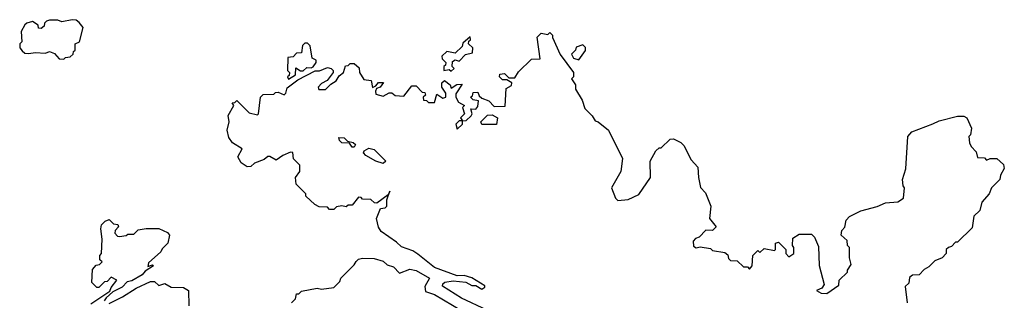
# Model space of a CAD drawing. Extents: x 2323203 to 2567568, y 883585 to 1022917.
# Tile 141 of 256: x 2501190 to 2505972, y 931618 to 932982. Entities that reach past the tile are written whole.
import ezdxf

# ---------------------------------------------------------------- set-up
doc = ezdxf.new("R2010")
doc.units = 0

msp = doc.modelspace()

# ---------------------------------------------------------------- linework, layer by layer
at = {"layer": '0CON10XD'}
for points in [[(2501405, 932790), (2501411.7, 932798.3), (2501435, 932802.5), (2501450, 932815), (2501451.7, 932828.3), (2501460, 932835), (2501460, 932865), (2501480, 932875), (2501497.5, 932945), (2501478.3, 932968.3), (2501465, 932980), (2501445, 932982.5), (2501395, 932972.5), (2501375, 932980), (2501335, 932980), (2501320, 932975), (2501310, 932965), (2501308.3, 932951.7), (2501295, 932940), (2501281.7, 932941.7), (2501280, 932955), (2501253, 932973), (2501225, 932966.2), (2501215, 932957.5), (2501197.5, 932925), (2501200, 932875), (2501190, 932865), (2501190, 932845), (2501201.7, 932831.7), (2501215, 932820), (2501235, 932817.5), (2501265, 932822.5), (2501315, 932820), (2501335, 932827.5), (2501358.3, 932818.3), (2501381.7, 932791.7), (2501405, 932790)], [(2503460.7, 931570.7), (2503335, 931627.5), (2503243.6, 931686.4), (2503245, 931697.5), (2503255, 931706.7), (2503295, 931713.3), (2503356.7, 931706.7), (2503385, 931690), (2503405, 931690), (2503435, 931672.5), (2503448.3, 931681.7), (2503448.3, 931688.3), (2503385, 931727.5), (2503348.3, 931738.3), (2503315, 931736.7), (2503205, 931777.5), (2503123, 931843), (2503098.8, 931858.8), (2503045, 931877.5), (2503020.7, 931900.7), (2502945, 931952.5), (2502933, 931973), (2502923.3, 932015), (2502942.5, 932065), (2502965, 932067.5), (2502972.5, 932075), (2502973.3, 932106.7), (2502988.3, 932148.3), (2502980, 932130), (2502925, 932090), (2502912.5, 932092.5), (2502895, 932107.5), (2502855, 932110), (2502848.3, 932118.3), (2502835, 932120), (2502805, 932080), (2502785, 932080), (2502775, 932072.5), (2502755, 932077.5), (2502728.3, 932071.7), (2502715, 932060), (2502695, 932060), (2502685, 932070), (2502645, 932072.5), (2502623.6, 932083.6), (2502580, 932125), (2502580, 932135), (2502533, 932183), (2502530, 932215), (2502550, 932245), (2502550, 932275), (2502520, 932305), (2502517, 932337), (2502505, 932337.5), (2502468.3, 932321.7), (2502435, 932300), (2502405, 932317.5), (2502395, 932317.5), (2502377, 932303), (2502330, 932285), (2502311.7, 932268.3), (2502295, 932267.5), (2502265, 932286.7), (2502248.8, 932315), (2502270, 932355), (2502223.6, 932383.6), (2502205, 932410), (2502197.5, 932445), (2502207.5, 932485), (2502203, 932517), (2502230, 932565), (2502221.7, 932578.3), (2502235, 932580), (2502245, 932590), (2502305, 932530), (2502345, 932520), (2502350, 932525), (2502360, 932605), (2502371.7, 932618.3), (2502425, 932620), (2502431.7, 932628.3), (2502445, 932630), (2502475, 932617.5), (2502482.5, 932625), (2502488.3, 932651.7), (2502540.8, 932689.2), (2502625, 932733.3), (2502646.4, 932733.6), (2502685, 932750), (2502702.5, 932745), (2502712.5, 932735), (2502712.5, 932725), (2502683, 932687), (2502655, 932672.5), (2502640, 932655), (2502642.5, 932642.5), (2502675, 932642.5), (2502700.7, 932669.3), (2502727.5, 932685), (2502740.7, 932709.3), (2502763.3, 932725), (2502771.7, 932758.3), (2502785, 932760), (2502795, 932770), (2502815, 932770), (2502838.3, 932748.3), (2502840, 932725), (2502861.7, 932691.7), (2502897.5, 932687.5), (2502903, 932653), (2502920, 932660), (2502933, 932677), (2502957.5, 932677.5), (2502940, 932655), (2502922.5, 932647.5), (2502917.5, 932635), (2502920, 932620), (2502955, 932610), (2502985, 932627.5), (2502997, 932627), (2503013, 932613), (2503055, 932610), (2503095, 932660), (2503115, 932660), (2503145, 932630), (2503158.3, 932628.3), (2503160, 932615), (2503150, 932605), (2503151.7, 932591.7), (2503165, 932590), (2503175, 932580), (2503205, 932580), (2503215, 932620), (2503245, 932600), (2503260, 932605), (2503260, 932625), (2503240, 932655), (2503240, 932675), (2503253, 932687), (2503280, 932665), (2503285, 932650), (2503313, 932667), (2503338.3, 932668.3), (2503308.3, 932621.7), (2503307.5, 932605), (2503320.7, 932580.7), (2503350, 932565), (2503340, 932555), (2503350, 932525), (2503330, 932505), (2503340, 932490), (2503325, 932490), (2503307.5, 932475), (2503315, 932450), (2503340, 932475), (2503340, 932490), (2503358.3, 932491.7), (2503382.5, 932515), (2503387.5, 932525), (2503381.7, 932548.3), (2503405, 932547.5), (2503415, 932560), (2503418.3, 932588.3), (2503393, 932593), (2503380, 932605), (2503388.3, 932611.7), (2503391.7, 932628.3), (2503415, 932630), (2503421.7, 932611.7), (2503435, 932600), (2503468.3, 932588.3), (2503495, 932560), (2503548.3, 932561.7), (2503552.5, 932647.5), (2503578.3, 932661.7), (2503580, 932675), (2503555, 932690), (2503535, 932690), (2503520, 932705), (2503521.7, 932718.3), (2503545, 932720), (2503565, 932700), (2503595, 932700), (2503611.7, 932728.3), (2503675, 932790), (2503718.3, 932791.7), (2503703, 932897), (2503723, 932917), (2503755, 932910), (2503765, 932920), (2503777, 932907), (2503777.5, 932895), (2503815, 932812.5), (2503880, 932725), (2503880, 932705), (2503870, 932695), (2503890, 932665), (2503890, 932645), (2503921.7, 932591.7), (2503935, 932550), (2503970, 932515), (2503985, 932490), (2504000, 932485), (2504050, 932445), (2504117.5, 932307.5), (2504108.8, 932245), (2504063.3, 932165), (2504083.8, 932115), (2504095, 932102.5), (2504145, 932108.8), (2504197.1, 932132.9), (2504253.8, 932215), (2504252.5, 932295), (2504280, 932345), (2504295, 932360), (2504305, 932360), (2504348.3, 932401.7), (2504365, 932402.5), (2504400, 932385), (2504415, 932370), (2504451.7, 932301.7), (2504482.5, 932265), (2504486, 932215)], [(2502495, 932692.5), (2502530, 932715), (2502531.7, 932748.3), (2502553, 932733), (2502567, 932733), (2502585, 932750), (2502605, 932747.5), (2502615, 932752.5), (2502630, 932775), (2502630, 932785), (2502610, 932795), (2502600, 932855), (2502588.3, 932868.3), (2502575, 932867.5), (2502563, 932857), (2502558.3, 932821.7), (2502535, 932820), (2502518.3, 932801.7), (2502491.7, 932798.3), (2502490, 932735), (2502500, 932725), (2502498.3, 932711.7), (2502490, 932705), (2502495, 932692.5)], [(2503285, 932732.5), (2503300, 932745), (2503290, 932755), (2503291.7, 932778.3), (2503305, 932787.5), (2503325, 932780), (2503355, 932812.5), (2503388.3, 932821.7), (2503390, 932845), (2503370, 932865), (2503371.7, 932878.3), (2503380, 932885), (2503378.3, 932898.3), (2503341.7, 932868.3), (2503338.3, 932851.7), (2503305, 932820), (2503265, 932827.5), (2503240, 932805), (2503241.7, 932791.7), (2503260, 932775), (2503258.3, 932761.7), (2503250, 932755), (2503250, 932735), (2503275, 932740), (2503285, 932732.5)], [(2503905, 932787.5), (2503937, 932833), (2503937, 932847), (2503925, 932860), (2503891.7, 932848.3), (2503890, 932835), (2503870, 932815), (2503880, 932795), (2503905, 932787.5)], [(2503505, 932472.5), (2503435, 932472.5), (2503430, 932485), (2503461.7, 932518.3), (2503485, 932520), (2503510, 932505), (2503505, 932472.5)], [(2504486, 932215), (2504496.4, 932166.4), (2504521.2, 932141.2), (2504545.7, 932075), (2504540, 932015), (2504572.5, 931975), (2504555, 931957.5), (2504521.7, 931958.3), (2504490, 931925), (2504471.7, 931918.3), (2504460, 931905), (2504461.7, 931881.7), (2504475, 931872.5), (2504495, 931877.5), (2504545, 931870), (2504555, 931860), (2504615, 931850), (2504628.3, 931838.3), (2504631.7, 931821.7), (2504641.7, 931811.7), (2504675, 931810), (2504705, 931780), (2504725, 931780), (2504735, 931770), (2504747.5, 931785), (2504750, 931835), (2504775, 931860), (2504785, 931850), (2504805, 931870), (2504855, 931860), (2504860, 931865), (2504860, 931895), (2504875, 931900), (2504910, 931865), (2504910, 931845), (2504925, 931830), (2504950, 931845), (2504950, 931875), (2504942.5, 931885), (2504945, 931920), (2504975, 931940), (2505035, 931940), (2505050, 931925), (2505069.3, 931879.3), (2505073, 931787), (2505096.7, 931695), (2505085, 931677.5), (2505060, 931665), (2505083, 931653), (2505109.3, 931650.7), (2505168.3, 931691.7), (2505170, 931715), (2505210, 931755), (2505210, 931765), (2505227.5, 931792.5), (2505220, 931825), (2505220, 931875), (2505210, 931885), (2505208.3, 931908.3), (2505180, 931935), (2505183, 931957), (2505197, 931973), (2505203, 932007), (2505220, 932025), (2505275, 932052.5), (2505355, 932073.3), (2505395, 932092.5), (2505455, 932097.5), (2505482.5, 932115), (2505487.5, 932165), (2505480, 932175), (2505477.5, 932205), (2505493, 932257), (2505502.5, 932415), (2505523, 932437), (2505624.1, 932475.9), (2505655, 932491.2), (2505745, 932513.3), (2505775, 932512.5), (2505790, 932505), (2505812.5, 932455), (2505807, 932423), (2505800, 932415), (2505803, 932383), (2505810, 932365), (2505835, 932340), (2505841.7, 932311.7), (2505875, 932310), (2505885, 932300), (2505902.5, 932307.5), (2505935, 932307.5), (2505968.3, 932278.3), (2505971.7, 932258.3), (2505953, 932227), (2505950, 932205), (2505910, 932165), (2505897.5, 932135), (2505862.5, 932095), (2505852.5, 932055), (2505823, 932027), (2505815, 931970), (2505745, 931900), (2505735, 931900), (2505715, 931880), (2505700, 931875), (2505690, 931865), (2505690, 931845), (2505670, 931825), (2505635, 931810), (2505605, 931780), (2505581.7, 931768.3), (2505558.3, 931741.7), (2505525, 931740), (2505511.7, 931728.3), (2505508.3, 931701.7), (2505490, 931685), (2505500, 931605)], [(2502815, 932362.5), (2502805, 932362.5), (2502791.7, 932381.7), (2502753.9, 932383.9), (2502742.5, 932395), (2502740, 932410), (2502765, 932407.5), (2502781.7, 932391.7), (2502810, 932385), (2502820, 932375), (2502815, 932362.5)], [(2502955, 932283.3), (2502920, 932295), (2502871.7, 932321.7), (2502860, 932335), (2502862.5, 932345), (2502885, 932357.5), (2502910.7, 932350.7), (2502967.5, 932295), (2502955, 932283.3)], [(2501535, 931600), (2501628.3, 931661.7), (2501635, 931680), (2501662.5, 931715), (2501635, 931730), (2501615, 931710), (2501601.7, 931708.3), (2501575, 931680), (2501565, 931680), (2501540, 931705), (2501543, 931767), (2501561.7, 931788.3), (2501578.3, 931791.7), (2501590, 931805), (2501580, 931815), (2501580, 931835), (2501587.5, 931845), (2501590, 931915), (2501583.3, 931965), (2501587.5, 931985), (2501605, 932002.5), (2501625, 932010), (2501645, 931990), (2501667, 931987), (2501670, 931975), (2501653, 931957), (2501652.5, 931945), (2501665, 931930), (2501675, 931927.5), (2501707, 931933), (2501715, 931940), (2501745, 931940), (2501765, 931960), (2501805, 931967.5), (2501866.4, 931966.4), (2501907, 931947), (2501917.5, 931935), (2501910, 931895), (2501882, 931868), (2501876, 931854), (2501815, 931800), (2501811.7, 931781.7), (2501835, 931790), (2501840, 931785), (2501800, 931760), (2501785, 931742.5), (2501735, 931712.5), (2501711.7, 931708.3), (2501688.3, 931681.7), (2501641.7, 931658.3), (2501610, 931630), (2501600, 931615)], [(2502510, 931605), (2502530, 931625), (2502535, 931650), (2502545, 931650), (2502558.3, 931661.7), (2502635, 931677.5), (2502655, 931672.5), (2502715, 931680), (2502745, 931710), (2502750, 931725), (2502815, 931790), (2502823.6, 931806.4), (2502835, 931817.5), (2502855, 931822.5), (2502911.7, 931821.7), (2502955, 931807.5), (2502975, 931790), (2503005, 931780), (2503035, 931750), (2503085, 931770), (2503115, 931762.5), (2503180, 931725), (2503157.5, 931685), (2503161.2, 931661.2), (2503205, 931645.8), (2503335, 931568.8)], [(2501625, 931602.5), (2501690, 931635), (2501755, 931677.5), (2501825, 931710), (2501845, 931710), (2501865, 931690), (2501895, 931700), (2501925, 931682.5), (2501985, 931680), (2502010, 931665), (2502011.7, 931591.7)]]:
    msp.add_lwpolyline(points, dxfattribs=at)

doc.saveas('drawing.dxf')
